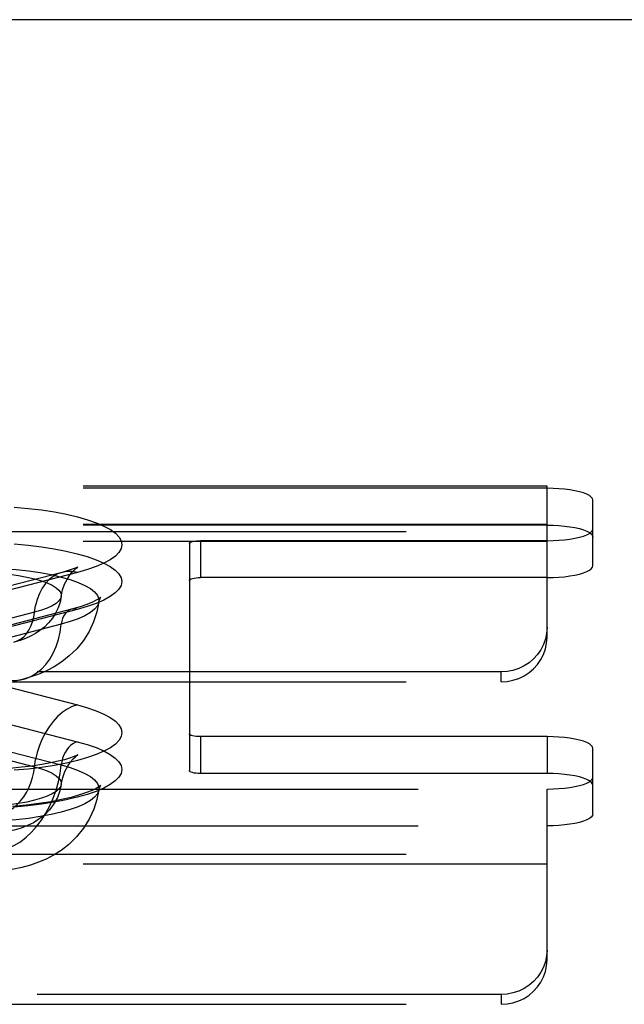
# Model space of a CAD drawing. Header units: inches. Extents: x 0 to 230, y 0 to 149.
# Tile 172 of 256: x 36.08 to 37.73, y 109.34 to 112.02. Entities that reach past the tile are written whole.
import ezdxf

# ---------------------------------------------------------------- set-up
doc = ezdxf.new("R2010")
doc.units = ezdxf.units.IN
doc.header["$LTSCALE"] = 12.648283
doc.header["$MEASUREMENT"] = 0
doc.linetypes.add('HIDDEN', pattern=[0.2, 0.1, -0.1])
doc.layers.get('0').update_dxf_attribs({"linetype": 'CONTINUOUS'})
doc.layers.add('DEFAULT_2', color=8, linetype='HIDDEN')

msp = doc.modelspace()

# ---------------------------------------------------------------- linework, layer by layer
at = {"color": 7, "linetype": 'Continuous'}
msp.add_line((102.9449, 112.0205), (35.2649, 112.0205), dxfattribs=at)
at = {"layer": 'DEFAULT_2', "color": 8, "linetype": 'HIDDEN'}
for p, q in [((37.5214, 110.7494), (33.3704, 110.7494)), ((37.5214, 110.7437), (37.5214, 110.7494)), ((37.5214, 110.7437), (33.3759, 110.7437)), ((37.5214, 110.3374), (37.5214, 110.7437)), ((37.6464, 110.6332), (37.6464, 110.7113)), ((37.5214, 110.6454), (33.3704, 110.6454)), ((37.5214, 110.6432), (33.3759, 110.6432)), ((33.3429, 110.6256), (37.5214, 110.6256)), ((37.6464, 110.5328), (37.6464, 110.6332)), ((37.5214, 110.5987), (33.3429, 110.5987)), ((36.5464, 110.5931), (36.5464, 110.0748)), ((36.5764, 110.6009), (36.5764, 110.5004)), ((37.5214, 110.6009), (36.5764, 110.6009)), ((36.1994, 110.5147), (35.9665, 110.4544)), ((36.2413, 110.5143), (36.0083, 110.454)), ((37.5214, 110.5004), (36.5764, 110.5004)), ((36.1244, 110.4059), (35.8914, 110.3456)), ((36.2253, 110.4141), (35.9924, 110.3538)), ((36.241, 110.4139), (36.008, 110.3536)), ((36.1972, 110.3733), (35.9642, 110.313)), ((37.3964, 110.2436), (33.3429, 110.2436)), ((37.3964, 110.2167), (37.3964, 110.2436)), ((33.3429, 110.2167), (37.3964, 110.2167)), ((36.0942, 110.2238), (35.8613, 110.1635)), ((36.0083, 110.2139), (36.2413, 110.1537)), ((36.008, 110.1134), (36.241, 110.0531)), ((35.9642, 110.0501), (36.1972, 109.9898)), ((36.5464, 110.0748), (36.5464, 109.9744)), ((36.5764, 110.0671), (36.5764, 109.9666)), ((37.5214, 110.0671), (36.5764, 110.0671)), ((37.5214, 110.0671), (37.5214, 109.9666)), ((35.8914, 110.045), (36.1244, 109.9847)), ((37.6464, 109.9566), (37.6464, 110.0347)), ((37.5214, 109.9666), (36.5764, 109.9666)), ((37.6464, 109.8562), (37.6464, 109.9566)), ((33.3759, 109.9243), (37.5214, 109.9243)), ((37.5214, 109.4585), (37.5214, 109.9243)), ((33.3759, 109.8238), (37.5214, 109.8238)), ((33.3429, 109.7467), (37.5214, 109.7467)), ((37.5214, 109.7197), (33.3429, 109.7197)), ((37.3964, 109.3646), (33.3429, 109.3646)), ((37.3964, 109.3646), (37.3964, 109.3377)), ((33.3429, 109.3377), (37.3964, 109.3377))]:
    msp.add_line(p, q, dxfattribs=at)
for points in [[(37.6464, 110.7113), (37.6453, 110.7156), (37.6421, 110.7197), (37.6369, 110.7237), (37.6297, 110.7275), (37.6206, 110.731), (37.6098, 110.7342), (37.5975, 110.737), (37.5839, 110.7394), (37.5692, 110.7412), (37.5537, 110.7426), (37.5378, 110.7434), (37.5214, 110.7437)], [(36.0685, 110.6927), (36.1068, 110.6891), (36.1436, 110.6846), (36.1785, 110.6792), (36.2111, 110.673), (36.2413, 110.6659), (36.2686, 110.6581), (36.2928, 110.6496), (36.3137, 110.6406), (36.3311, 110.6311), (36.3448, 110.6212), (36.3546, 110.611), (36.3606, 110.6005), (36.3626, 110.59), (36.3605, 110.5795), (36.3545, 110.5691), (36.3446, 110.5589), (36.3309, 110.549), (36.3134, 110.5395), (36.2925, 110.5304), (36.2685, 110.5221), (36.2413, 110.5143)], [(37.5214, 110.6432), (37.5378, 110.643), (37.5537, 110.6421), (37.5692, 110.6408), (37.5839, 110.6389), (37.5975, 110.6365), (37.6098, 110.6338), (37.6206, 110.6306), (37.6297, 110.6271), (37.6369, 110.6233), (37.6421, 110.6193), (37.6453, 110.6151), (37.6464, 110.6109)], [(37.5214, 110.6009), (37.5378, 110.6012), (37.5537, 110.602), (37.5692, 110.6034), (37.5839, 110.6052), (37.5975, 110.6076), (37.6098, 110.6104), (37.6206, 110.6135), (37.6297, 110.6171), (37.6369, 110.6209), (37.6421, 110.6249), (37.6453, 110.629), (37.6464, 110.6332)], [(36.0684, 110.5921), (36.1066, 110.5886), (36.1434, 110.5841), (36.1782, 110.5787), (36.2108, 110.5724), (36.241, 110.5653), (36.2682, 110.5576), (36.2925, 110.5491), (36.3133, 110.5401), (36.3307, 110.5306), (36.3444, 110.5207), (36.3542, 110.5105), (36.3601, 110.5001), (36.3621, 110.4896), (36.3601, 110.4791), (36.3541, 110.4687), (36.3442, 110.4585), (36.3305, 110.4486), (36.313, 110.4391), (36.2921, 110.43), (36.2681, 110.4217), (36.241, 110.4139)], [(36.5464, 110.5931), (36.547, 110.5947), (36.5487, 110.5961), (36.5515, 110.5974), (36.5552, 110.5986), (36.5597, 110.5996), (36.5649, 110.6003), (36.5704, 110.6007), (36.5764, 110.6009)], [(37.5214, 110.5004), (37.5378, 110.5007), (37.5537, 110.5015), (37.5692, 110.5029), (37.5839, 110.5048), (37.5975, 110.5071), (37.6098, 110.5099), (37.6206, 110.5131), (37.6297, 110.5166), (37.6369, 110.5204), (37.6421, 110.5244), (37.6453, 110.5285), (37.6464, 110.5328)], [(35.6997, 110.502), (35.7271, 110.5084), (35.7569, 110.514), (35.7887, 110.5188), (35.8224, 110.5227), (35.8574, 110.5256), (35.8934, 110.5276), (35.93, 110.5286), (35.9669, 110.5286), (36.0035, 110.5276), (36.0395, 110.5256), (36.0745, 110.5227), (36.1082, 110.5188), (36.14, 110.514), (36.1698, 110.5084), (36.1972, 110.502), (36.2218, 110.495), (36.2435, 110.4872), (36.2619, 110.479), (36.2769, 110.4703), (36.2882, 110.4612), (36.2959, 110.4519), (36.2998, 110.4424), (36.3, 110.4342)], [(35.7726, 110.497), (35.7934, 110.5018), (35.8161, 110.506), (35.8405, 110.5094), (35.8663, 110.5122), (35.8931, 110.5142), (35.9206, 110.5154), (35.9485, 110.5158), (35.9763, 110.5154), (36.0038, 110.5142), (36.0306, 110.5122), (36.0564, 110.5094), (36.0808, 110.506), (36.1036, 110.5018), (36.1244, 110.497), (36.1429, 110.4916), (36.1591, 110.4857), (36.1726, 110.4794), (36.1833, 110.4727), (36.191, 110.4658), (36.1957, 110.4586), (36.1972, 110.4514), (36.197, 110.449)], [(36.1994, 110.5147), (36.1871, 110.5104), (36.175, 110.5037), (36.1639, 110.4948), (36.1538, 110.484), (36.145, 110.4713), (36.1375, 110.457), (36.1316, 110.4411), (36.1272, 110.424)], [(36.197, 110.449), (36.2008, 110.4667), (36.2063, 110.4823), (36.2129, 110.4956), (36.2198, 110.5065), (36.2264, 110.5148), (36.2322, 110.5209), (36.2368, 110.5251), (36.2403, 110.5278), (36.2422, 110.5292)], [(36.2422, 110.5292), (36.2423, 110.5293), (36.2428, 110.5295), (36.2415, 110.5289), (36.2381, 110.5273), (36.2323, 110.5249), (36.2241, 110.522), (36.2132, 110.5185), (36.1994, 110.5147)], [(36.2413, 110.5143), (36.2272, 110.5168), (36.2134, 110.517), (36.1994, 110.5147)], [(36.5464, 110.4927), (36.547, 110.4942), (36.5487, 110.4956), (36.5515, 110.497), (36.5552, 110.4982), (36.5597, 110.4991), (36.5649, 110.4998), (36.5704, 110.5003), (36.5764, 110.5004)], [(36.197, 110.449), (36.1938, 110.4335), (36.1887, 110.4183), (36.1818, 110.4037), (36.1731, 110.3899), (36.1627, 110.377), (36.1511, 110.3655), (36.1391, 110.356), (36.1267, 110.3479), (36.1137, 110.3409), (36.0999, 110.3348), (36.0848, 110.3293), (36.0682, 110.3245)], [(36.3, 110.4342), (36.2943, 110.4067), (36.2853, 110.3798), (36.273, 110.3537), (36.2576, 110.3293), (36.2393, 110.3066), (36.2191, 110.2868), (36.1987, 110.2708), (36.1783, 110.2576), (36.1586, 110.2471), (36.1386, 110.2382), (36.1171, 110.2305), (36.0942, 110.2238)], [(36.197, 110.449), (36.1957, 110.4442), (36.191, 110.4371), (36.1833, 110.4302), (36.1726, 110.4235), (36.1591, 110.4172), (36.1429, 110.4113), (36.1244, 110.4059)], [(36.3, 110.4342), (36.2998, 110.4329), (36.2959, 110.4234), (36.2882, 110.4141), (36.2769, 110.405), (36.2619, 110.3963), (36.2435, 110.3881), (36.2218, 110.3804), (36.1972, 110.3733)], [(36.3048, 110.4467), (36.3038, 110.4458), (36.2999, 110.4429), (36.2928, 110.4386), (36.2819, 110.4331), (36.2671, 110.427), (36.2483, 110.4206), (36.2253, 110.4141)], [(36.3, 110.4342), (36.3019, 110.4414), (36.3034, 110.4445)], [(36.3034, 110.4445), (36.304, 110.4456), (36.3049, 110.4468), (36.3048, 110.4467)], [(36.0682, 110.3245), (36.0774, 110.3277), (36.0864, 110.3327), (36.0948, 110.3393), (36.1023, 110.3475), (36.1089, 110.357), (36.1145, 110.3677), (36.119, 110.3796), (36.1223, 110.3924), (36.1272, 110.424)], [(36.2253, 110.4141), (36.2226, 110.4132), (36.217, 110.4105), (36.212, 110.4066), (36.2075, 110.4017), (36.2037, 110.3957), (36.2007, 110.3889), (36.1985, 110.3814), (36.1972, 110.3733)], [(36.241, 110.4139), (36.2347, 110.4149), (36.2285, 110.4147), (36.2253, 110.4141)], [(36.0942, 110.2238), (36.1012, 110.2259), (36.1161, 110.2321), (36.1301, 110.2405), (36.1431, 110.2511), (36.155, 110.2637), (36.1657, 110.2782), (36.175, 110.2944), (36.1829, 110.3123), (36.1893, 110.3315), (36.1941, 110.3519), (36.1972, 110.3733)], [(37.5214, 110.3643), (37.5203, 110.3484), (37.5171, 110.3331), (37.5119, 110.3181), (37.5047, 110.304), (37.4956, 110.2908), (37.4848, 110.2789), (37.4725, 110.2685), (37.4589, 110.2598), (37.4442, 110.2528), (37.4287, 110.2477), (37.4128, 110.2446), (37.3964, 110.2436)], [(37.3964, 110.2167), (37.4128, 110.2177), (37.4287, 110.2208), (37.4442, 110.2259), (37.4589, 110.2328), (37.4725, 110.2416), (37.4848, 110.252), (37.4956, 110.2639), (37.5047, 110.277), (37.5119, 110.2912), (37.5171, 110.3062), (37.5203, 110.3215), (37.5214, 110.3374)], [(36.0368, 110.2243), (36.0534, 110.2212), (36.0697, 110.2204), (36.0857, 110.222), (36.0942, 110.2238)], [(36.2413, 110.1537), (36.2685, 110.1459), (36.2925, 110.1375), (36.3134, 110.1285), (36.3309, 110.119), (36.3446, 110.1091), (36.3545, 110.0989), (36.3605, 110.0885), (36.3626, 110.0779), (36.3606, 110.0674), (36.3546, 110.057), (36.3448, 110.0468), (36.3311, 110.0369), (36.3137, 110.0274), (36.2928, 110.0183), (36.2686, 110.0099), (36.2413, 110.0021), (36.2111, 109.995), (36.1785, 109.9887), (36.1436, 109.9833), (36.1068, 109.9788), (36.0685, 109.9753)], [(36.2413, 110.1537), (36.2272, 110.1489), (36.2134, 110.1419), (36.2, 110.1328), (36.1871, 110.1217), (36.175, 110.1087), (36.1639, 110.0941), (36.1538, 110.0781), (36.145, 110.0608), (36.1375, 110.0426), (36.1316, 110.0237), (36.1272, 110.0043)], [(36.241, 110.0531), (36.2681, 110.0454), (36.2921, 110.037), (36.313, 110.028), (36.3305, 110.0185), (36.3442, 110.0086), (36.3541, 109.9984), (36.3601, 109.988), (36.3621, 109.9775), (36.3601, 109.967), (36.3542, 109.9566), (36.3444, 109.9464), (36.3307, 109.9365), (36.3133, 109.927), (36.2925, 109.9179), (36.2682, 109.9095), (36.241, 109.9017), (36.2108, 109.8946), (36.1782, 109.8884), (36.1434, 109.883), (36.1066, 109.8785), (36.0684, 109.8749)], [(36.241, 110.0531), (36.2347, 110.0509), (36.2285, 110.0474), (36.2226, 110.0429), (36.217, 110.0373), (36.212, 110.0308), (36.2075, 110.0235), (36.2037, 110.0156), (36.2007, 110.0073), (36.1985, 109.9986), (36.1972, 109.9898)], [(36.5764, 110.0671), (36.5704, 110.0672), (36.5649, 110.0677), (36.5597, 110.0684), (36.5552, 110.0693), (36.5515, 110.0705), (36.5487, 110.0719), (36.547, 110.0733), (36.5464, 110.0748)], [(37.6464, 110.0347), (37.6453, 110.039), (37.6421, 110.0431), (37.6369, 110.0471), (37.6297, 110.0509), (37.6206, 110.0544), (37.6098, 110.0576), (37.5975, 110.0604), (37.5839, 110.0627), (37.5692, 110.0646), (37.5537, 110.066), (37.5378, 110.0668), (37.5214, 110.0671)], [(36.0368, 109.8583), (36.0473, 109.8619), (36.0577, 109.8671), (36.0678, 109.8739), (36.0774, 109.8822), (36.0864, 109.8919), (36.0948, 109.9029), (36.1023, 109.9149), (36.1089, 109.9278), (36.1145, 109.9414), (36.119, 109.9556), (36.1223, 109.9701), (36.1272, 110.0043)], [(36.2414, 110.0164), (36.2423, 110.017), (36.2428, 110.0173), (36.241, 110.0164), (36.2366, 110.0144), (36.2295, 110.0116), (36.2192, 110.0081), (36.2057, 110.0041), (36.1887, 109.9998), (36.1682, 109.9954), (36.1444, 109.991), (36.1177, 109.987), (36.0886, 109.9835), (36.0573, 109.9806)], [(36.197, 109.9368), (36.2012, 109.9556), (36.2073, 109.9722), (36.2148, 109.9867), (36.2228, 109.9982), (36.2299, 110.0064), (36.2357, 110.0119), (36.2399, 110.0153), (36.2414, 110.0164)], [(36.0368, 109.7578), (36.0534, 109.7633), (36.0697, 109.771), (36.0857, 109.7808), (36.1012, 109.7927), (36.1161, 109.8066), (36.1301, 109.8223), (36.1431, 109.8396), (36.155, 109.8584), (36.1657, 109.8784), (36.175, 109.8995), (36.1829, 109.9214), (36.1893, 109.9439), (36.1941, 109.9668), (36.1972, 109.9898)], [(36.1244, 109.9847), (36.1429, 109.9793), (36.1591, 109.9735), (36.1726, 109.9671), (36.1833, 109.9605), (36.191, 109.9535), (36.1957, 109.9464), (36.1972, 109.9392), (36.197, 109.9368)], [(36.1972, 109.9898), (36.2218, 109.9827), (36.2435, 109.975), (36.2619, 109.9668), (36.2769, 109.9581), (36.2882, 109.949), (36.2959, 109.9397), (36.2998, 109.9302), (36.3, 109.922)], [(36.5764, 109.9666), (36.5704, 109.9668), (36.5649, 109.9672), (36.5597, 109.9679), (36.5552, 109.9689), (36.5515, 109.9701), (36.5487, 109.9714), (36.547, 109.9728), (36.5464, 109.9744)], [(37.6464, 109.9343), (37.6453, 109.9385), (37.6421, 109.9426), (37.6369, 109.9466), (37.6297, 109.9504), (37.6206, 109.954), (37.6098, 109.9571), (37.5975, 109.9599), (37.5839, 109.9623), (37.5692, 109.9642), (37.5537, 109.9655), (37.5378, 109.9663), (37.5214, 109.9666)], [(37.5214, 109.9243), (37.5378, 109.9246), (37.5537, 109.9254), (37.5692, 109.9267), (37.5839, 109.9286), (37.5975, 109.931), (37.6098, 109.9337), (37.6206, 109.9369), (37.6297, 109.9404), (37.6369, 109.9442), (37.6421, 109.9483), (37.6453, 109.9524), (37.6464, 109.9566)], [(36.3, 109.922), (36.2998, 109.9207), (36.2959, 109.9112), (36.2882, 109.9019), (36.2769, 109.8928), (36.2619, 109.8841), (36.2435, 109.8758), (36.2218, 109.8681), (36.1972, 109.861), (36.1698, 109.8547), (36.14, 109.8491), (36.1082, 109.8443), (36.0745, 109.8404), (36.0395, 109.8375), (36.0035, 109.8355), (35.9669, 109.8345), (35.93, 109.8345), (35.8934, 109.8355), (35.8574, 109.8375), (35.8224, 109.8404), (35.7887, 109.8443), (35.7569, 109.8491), (35.7271, 109.8547), (35.6997, 109.861)], [(36.197, 109.9368), (36.1957, 109.932), (36.191, 109.9249), (36.1833, 109.9179), (36.1726, 109.9113), (36.1591, 109.905), (36.1429, 109.8991), (36.1244, 109.8937), (36.1036, 109.8889), (36.0808, 109.8847), (36.0564, 109.8812), (36.0306, 109.8784), (36.0038, 109.8764), (35.9763, 109.8752), (35.9485, 109.8748), (35.9206, 109.8752), (35.8931, 109.8764), (35.8663, 109.8784), (35.8405, 109.8812), (35.8161, 109.8847), (35.7934, 109.8889), (35.7726, 109.8937)], [(36.3, 109.922), (36.2946, 109.8957), (36.2859, 109.8691), (36.2736, 109.8426), (36.2578, 109.8173), (36.2387, 109.7937), (36.2176, 109.7733), (36.1966, 109.7571), (36.1758, 109.7439), (36.1556, 109.7334), (36.1351, 109.7247), (36.1134, 109.7171), (36.09, 109.7105), (36.0638, 109.7048), (36.0355, 109.7004), (36.0056, 109.6971), (35.975, 109.6953), (35.9458, 109.6948), (35.9166, 109.6955), (35.886, 109.6976), (35.8562, 109.7011), (35.8287, 109.7057), (35.8027, 109.7116)], [(36.197, 109.9368), (36.1932, 109.9192), (36.1868, 109.9014), (36.1772, 109.8838), (36.1651, 109.8675), (36.1513, 109.8535), (36.1363, 109.8418), (36.1213, 109.8326), (36.1054, 109.8249), (36.0878, 109.8181), (36.0684, 109.8123), (36.0462, 109.8074), (36.0224, 109.8035), (35.9984, 109.8009), (35.9741, 109.7993), (35.9503, 109.7988), (35.9266, 109.7992), (35.9027, 109.8006), (35.8786, 109.803), (35.8537, 109.8068), (35.8287, 109.8123)], [(36.3038, 109.933), (36.3041, 109.9334), (36.3049, 109.9346), (36.3036, 109.9334), (36.2996, 109.9304), (36.2924, 109.9261), (36.2813, 109.9206), (36.2664, 109.9145), (36.2473, 109.9081), (36.2244, 109.9016), (36.198, 109.8954), (36.1684, 109.8897), (36.136, 109.8847), (36.1013, 109.8804), (36.0646, 109.877)], [(36.3, 109.922), (36.3019, 109.9293), (36.3038, 109.933)], [(37.6464, 109.8562), (37.6453, 109.8519), (37.6421, 109.8478), (37.6369, 109.8438), (37.6297, 109.84), (37.6206, 109.8365), (37.6098, 109.8333), (37.5975, 109.8305), (37.5839, 109.8281), (37.5692, 109.8263), (37.5537, 109.8249), (37.5378, 109.8241), (37.5214, 109.8238)], [(37.5214, 109.4854), (37.5203, 109.4695), (37.5171, 109.4541), (37.5119, 109.4392), (37.5047, 109.425), (37.4956, 109.4119), (37.4848, 109.4), (37.4725, 109.3896), (37.4589, 109.3808), (37.4442, 109.3738), (37.4287, 109.3687), (37.4128, 109.3657), (37.3964, 109.3646)], [(37.3964, 109.3377), (37.4128, 109.3388), (37.4287, 109.3418), (37.4442, 109.3469), (37.4589, 109.3539), (37.4725, 109.3627), (37.4848, 109.3731), (37.4956, 109.385), (37.5047, 109.3981), (37.5119, 109.4123), (37.5171, 109.4272), (37.5203, 109.4426), (37.5214, 109.4585)]]:
    msp.add_lwpolyline(points, dxfattribs=at)

doc.saveas('drawing.dxf')
